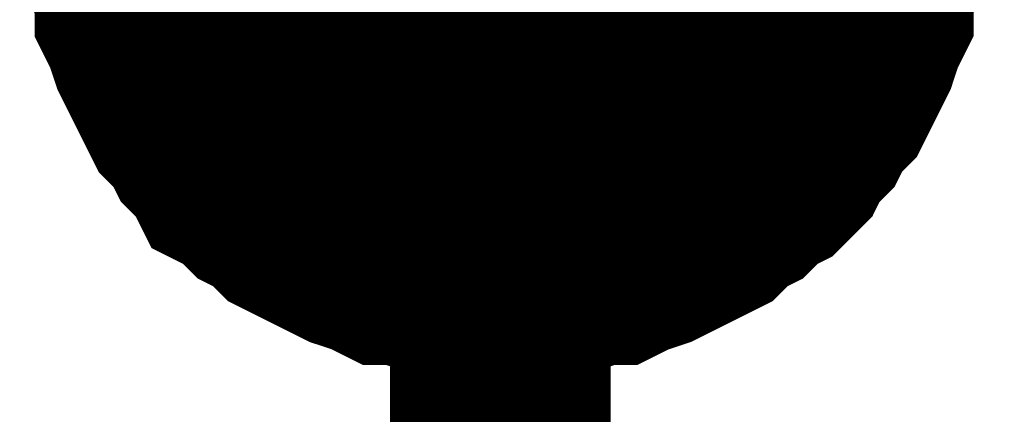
# Model space of a CAD drawing. Header units: inches. Extents: x 0 to 17, y 0 to 11.
# Tile 101 of 256: x 12.0741 to 12.1268, y 8.5721 to 8.5932. Entities that reach past the tile are written whole.
import ezdxf

# ---------------------------------------------------------------- set-up
doc = ezdxf.new("R2010")
doc.units = ezdxf.units.IN
doc.header["$MEASUREMENT"] = 0
doc.layers.add('Sheet', color=255, linetype='Continuous')

msp = doc.modelspace()

# ---------------------------------------------------------------- linework, layer by layer
at = {"layer": 'Sheet'}
msp.add_lwpolyline([(12.09, 8.6, 0.02, 0.02, 1), (12.11, 8.6, 0.02, 0.02, 1)], format="xyseb", close=True, dxfattribs=at)
for points in [[(12.099813, 8.579873, 0.0118, 0.0118, 0), (12.098624, 8.579873, 0.0118, 0.0118, 0), (12.097831, 8.579873, 0.0118, 0.0118, 0), (12.096642, 8.58027, 0.0118, 0.0118, 0), (12.095849, 8.58027, 0.0118, 0.0118, 0), (12.09466, 8.580666, 0.0118, 0.0118, 0), (12.093867, 8.580666, 0.0118, 0.0118, 0), (12.093074, 8.581063, 0.0118, 0.0118, 0), (12.091884, 8.581459, 0.0118, 0.0118, 0), (12.091091, 8.581856, 0.0118, 0.0118, 0), (12.090299, 8.582252, 0.0118, 0.0118, 0), (12.089506, 8.582649, 0.0118, 0.0118, 0), (12.088713, 8.583045, 0.0118, 0.0118, 0), (12.08792, 8.583838, 0.0118, 0.0118, 0), (12.087127, 8.584234, 0.0118, 0.0118, 0), (12.086334, 8.585027, 0.0118, 0.0118, 0), (12.085541, 8.585424, 0.0118, 0.0118, 0), (12.085145, 8.586217, 0.0118, 0.0118, 0), (12.084352, 8.58701, 0.0118, 0.0118, 0), (12.083955, 8.587803, 0.0118, 0.0118, 0), (12.083162, 8.588596, 0.0118, 0.0118, 0), (12.082766, 8.589389, 0.0118, 0.0118, 0), (12.082369, 8.590182, 0.0118, 0.0118, 0), (12.081973, 8.590975, 0.0118, 0.0118, 0), (12.081576, 8.591768, 0.0118, 0.0118, 0), (12.08118, 8.592957, 0.0118, 0.0118, 0), (12.080784, 8.59375, 0.0118, 0.0118, 0), (12.080784, 8.594543, 0.0118, 0.0118, 0), (12.080387, 8.595732, 0.0118, 0.0118, 0), (12.080387, 8.596525, 0.0118, 0.0118, 0), (12.079991, 8.597715, 0.0118, 0.0118, 0), (12.079991, 8.598508, 0.0118, 0.0118, 0), (12.079991, 8.599697, 0.0118, 0.0118, 0)], [(12.099813, 8.579873, 0.0118, 0.0118, 0), (12.098624, 8.579873, 0.0118, 0.0118, 0), (12.097831, 8.579873, 0.0118, 0.0118, 0), (12.096642, 8.58027, 0.0118, 0.0118, 0), (12.095849, 8.58027, 0.0118, 0.0118, 0), (12.09466, 8.580666, 0.0118, 0.0118, 0), (12.093867, 8.580666, 0.0118, 0.0118, 0), (12.093074, 8.581063, 0.0118, 0.0118, 0), (12.091884, 8.581459, 0.0118, 0.0118, 0), (12.091091, 8.581856, 0.0118, 0.0118, 0), (12.090299, 8.582252, 0.0118, 0.0118, 0), (12.089506, 8.582649, 0.0118, 0.0118, 0), (12.088713, 8.583045, 0.0118, 0.0118, 0), (12.08792, 8.583838, 0.0118, 0.0118, 0), (12.087127, 8.584234, 0.0118, 0.0118, 0), (12.086334, 8.585027, 0.0118, 0.0118, 0), (12.085541, 8.585424, 0.0118, 0.0118, 0), (12.085145, 8.586217, 0.0118, 0.0118, 0), (12.084352, 8.58701, 0.0118, 0.0118, 0), (12.083955, 8.587803, 0.0118, 0.0118, 0), (12.083162, 8.588596, 0.0118, 0.0118, 0), (12.082766, 8.589389, 0.0118, 0.0118, 0), (12.082369, 8.590182, 0.0118, 0.0118, 0), (12.081973, 8.590975, 0.0118, 0.0118, 0), (12.081576, 8.591768, 0.0118, 0.0118, 0), (12.08118, 8.592957, 0.0118, 0.0118, 0), (12.080784, 8.59375, 0.0118, 0.0118, 0), (12.080784, 8.594543, 0.0118, 0.0118, 0), (12.080387, 8.595732, 0.0118, 0.0118, 0), (12.080387, 8.596525, 0.0118, 0.0118, 0), (12.079991, 8.597715, 0.0118, 0.0118, 0), (12.079991, 8.598508, 0.0118, 0.0118, 0), (12.079991, 8.599697, 0.0118, 0.0118, 0)], [(12.099813, 8.579873, 0.0118, 0.0118, 0), (12.098624, 8.579873, 0.0118, 0.0118, 0), (12.097831, 8.579873, 0.0118, 0.0118, 0), (12.096642, 8.58027, 0.0118, 0.0118, 0), (12.095849, 8.58027, 0.0118, 0.0118, 0), (12.09466, 8.580666, 0.0118, 0.0118, 0), (12.093867, 8.580666, 0.0118, 0.0118, 0), (12.093074, 8.581063, 0.0118, 0.0118, 0), (12.091884, 8.581459, 0.0118, 0.0118, 0), (12.091091, 8.581856, 0.0118, 0.0118, 0), (12.090299, 8.582252, 0.0118, 0.0118, 0), (12.089506, 8.582649, 0.0118, 0.0118, 0), (12.088713, 8.583045, 0.0118, 0.0118, 0), (12.08792, 8.583838, 0.0118, 0.0118, 0), (12.087127, 8.584234, 0.0118, 0.0118, 0), (12.086334, 8.585027, 0.0118, 0.0118, 0), (12.085541, 8.585424, 0.0118, 0.0118, 0), (12.085145, 8.586217, 0.0118, 0.0118, 0), (12.084352, 8.58701, 0.0118, 0.0118, 0), (12.083955, 8.587803, 0.0118, 0.0118, 0), (12.083162, 8.588596, 0.0118, 0.0118, 0), (12.082766, 8.589389, 0.0118, 0.0118, 0), (12.082369, 8.590182, 0.0118, 0.0118, 0), (12.081973, 8.590975, 0.0118, 0.0118, 0), (12.081576, 8.591768, 0.0118, 0.0118, 0), (12.08118, 8.592957, 0.0118, 0.0118, 0), (12.080784, 8.59375, 0.0118, 0.0118, 0), (12.080784, 8.594543, 0.0118, 0.0118, 0), (12.080387, 8.595732, 0.0118, 0.0118, 0), (12.080387, 8.596525, 0.0118, 0.0118, 0), (12.079991, 8.597715, 0.0118, 0.0118, 0), (12.079991, 8.598508, 0.0118, 0.0118, 0), (12.079991, 8.599697, 0.0118, 0.0118, 0)], [(12.099813, 8.579873, 0.0118, 0.0118, 0), (12.098624, 8.579873, 0.0118, 0.0118, 0), (12.097831, 8.579873, 0.0118, 0.0118, 0), (12.096642, 8.58027, 0.0118, 0.0118, 0), (12.095849, 8.58027, 0.0118, 0.0118, 0), (12.09466, 8.580666, 0.0118, 0.0118, 0), (12.093867, 8.580666, 0.0118, 0.0118, 0), (12.093074, 8.581063, 0.0118, 0.0118, 0), (12.091884, 8.581459, 0.0118, 0.0118, 0), (12.091091, 8.581856, 0.0118, 0.0118, 0), (12.090299, 8.582252, 0.0118, 0.0118, 0), (12.089506, 8.582649, 0.0118, 0.0118, 0), (12.088713, 8.583045, 0.0118, 0.0118, 0), (12.08792, 8.583838, 0.0118, 0.0118, 0), (12.087127, 8.584234, 0.0118, 0.0118, 0), (12.086334, 8.585027, 0.0118, 0.0118, 0), (12.085541, 8.585424, 0.0118, 0.0118, 0), (12.085145, 8.586217, 0.0118, 0.0118, 0), (12.084352, 8.58701, 0.0118, 0.0118, 0), (12.083955, 8.587803, 0.0118, 0.0118, 0), (12.083162, 8.588596, 0.0118, 0.0118, 0), (12.082766, 8.589389, 0.0118, 0.0118, 0), (12.082369, 8.590182, 0.0118, 0.0118, 0), (12.081973, 8.590975, 0.0118, 0.0118, 0), (12.081576, 8.591768, 0.0118, 0.0118, 0), (12.08118, 8.592957, 0.0118, 0.0118, 0), (12.080784, 8.59375, 0.0118, 0.0118, 0), (12.080784, 8.594543, 0.0118, 0.0118, 0), (12.080387, 8.595732, 0.0118, 0.0118, 0), (12.080387, 8.596525, 0.0118, 0.0118, 0), (12.079991, 8.597715, 0.0118, 0.0118, 0), (12.079991, 8.598508, 0.0118, 0.0118, 0), (12.079991, 8.599697, 0.0118, 0.0118, 0)], [(12.799953, 8.599697, 0.0118, 0.0118, 0), (12.099813, 8.599697, 0.0118, 0.0118, 0), (12.099813, 8.499784, 0.0118, 0.0118, 0), (12.799953, 8.499784, 0.0118, 0.0118, 0)], [(12.120033, 8.599697, 0.0118, 0.0118, 0), (12.120033, 8.598508, 0.0118, 0.0118, 0), (12.120033, 8.597715, 0.0118, 0.0118, 0), (12.119636, 8.596525, 0.0118, 0.0118, 0), (12.119636, 8.595732, 0.0118, 0.0118, 0), (12.11924, 8.594543, 0.0118, 0.0118, 0), (12.11924, 8.59375, 0.0118, 0.0118, 0), (12.118843, 8.592957, 0.0118, 0.0118, 0), (12.118447, 8.591768, 0.0118, 0.0118, 0), (12.11805, 8.590975, 0.0118, 0.0118, 0), (12.117654, 8.590182, 0.0118, 0.0118, 0), (12.117257, 8.589389, 0.0118, 0.0118, 0), (12.116465, 8.588596, 0.0118, 0.0118, 0), (12.116068, 8.587803, 0.0118, 0.0118, 0), (12.115275, 8.58701, 0.0118, 0.0118, 0), (12.114879, 8.586217, 0.0118, 0.0118, 0), (12.114086, 8.585424, 0.0118, 0.0118, 0), (12.113293, 8.585027, 0.0118, 0.0118, 0), (12.1125, 8.584234, 0.0118, 0.0118, 0), (12.111707, 8.583838, 0.0118, 0.0118, 0), (12.110914, 8.583045, 0.0118, 0.0118, 0), (12.110121, 8.582649, 0.0118, 0.0118, 0), (12.109328, 8.582252, 0.0118, 0.0118, 0), (12.108535, 8.581856, 0.0118, 0.0118, 0), (12.107743, 8.581459, 0.0118, 0.0118, 0), (12.106553, 8.581063, 0.0118, 0.0118, 0), (12.10576, 8.580666, 0.0118, 0.0118, 0), (12.104967, 8.580666, 0.0118, 0.0118, 0), (12.103778, 8.58027, 0.0118, 0.0118, 0), (12.102985, 8.58027, 0.0118, 0.0118, 0), (12.101796, 8.579873, 0.0118, 0.0118, 0), (12.101003, 8.579873, 0.0118, 0.0118, 0), (12.099813, 8.579873, 0.0118, 0.0118, 0)], [(12.120033, 8.599697, 0.0118, 0.0118, 0), (12.120033, 8.598508, 0.0118, 0.0118, 0), (12.120033, 8.597715, 0.0118, 0.0118, 0), (12.119636, 8.596525, 0.0118, 0.0118, 0), (12.119636, 8.595732, 0.0118, 0.0118, 0), (12.11924, 8.594543, 0.0118, 0.0118, 0), (12.11924, 8.59375, 0.0118, 0.0118, 0), (12.118843, 8.592957, 0.0118, 0.0118, 0), (12.118447, 8.591768, 0.0118, 0.0118, 0), (12.11805, 8.590975, 0.0118, 0.0118, 0), (12.117654, 8.590182, 0.0118, 0.0118, 0), (12.117257, 8.589389, 0.0118, 0.0118, 0), (12.116465, 8.588596, 0.0118, 0.0118, 0), (12.116068, 8.587803, 0.0118, 0.0118, 0), (12.115275, 8.58701, 0.0118, 0.0118, 0), (12.114879, 8.586217, 0.0118, 0.0118, 0), (12.114086, 8.585424, 0.0118, 0.0118, 0), (12.113293, 8.585027, 0.0118, 0.0118, 0), (12.1125, 8.584234, 0.0118, 0.0118, 0), (12.111707, 8.583838, 0.0118, 0.0118, 0), (12.110914, 8.583045, 0.0118, 0.0118, 0), (12.110121, 8.582649, 0.0118, 0.0118, 0), (12.109328, 8.582252, 0.0118, 0.0118, 0), (12.108535, 8.581856, 0.0118, 0.0118, 0), (12.107743, 8.581459, 0.0118, 0.0118, 0), (12.106553, 8.581063, 0.0118, 0.0118, 0), (12.10576, 8.580666, 0.0118, 0.0118, 0), (12.104967, 8.580666, 0.0118, 0.0118, 0), (12.103778, 8.58027, 0.0118, 0.0118, 0), (12.102985, 8.58027, 0.0118, 0.0118, 0), (12.101796, 8.579873, 0.0118, 0.0118, 0), (12.101003, 8.579873, 0.0118, 0.0118, 0), (12.099813, 8.579873, 0.0118, 0.0118, 0)], [(12.120033, 8.599697, 0.0118, 0.0118, 0), (12.120033, 8.598508, 0.0118, 0.0118, 0), (12.120033, 8.597715, 0.0118, 0.0118, 0), (12.119636, 8.596525, 0.0118, 0.0118, 0), (12.119636, 8.595732, 0.0118, 0.0118, 0), (12.11924, 8.594543, 0.0118, 0.0118, 0), (12.11924, 8.59375, 0.0118, 0.0118, 0), (12.118843, 8.592957, 0.0118, 0.0118, 0), (12.118447, 8.591768, 0.0118, 0.0118, 0), (12.11805, 8.590975, 0.0118, 0.0118, 0), (12.117654, 8.590182, 0.0118, 0.0118, 0), (12.117257, 8.589389, 0.0118, 0.0118, 0), (12.116465, 8.588596, 0.0118, 0.0118, 0), (12.116068, 8.587803, 0.0118, 0.0118, 0), (12.115275, 8.58701, 0.0118, 0.0118, 0), (12.114879, 8.586217, 0.0118, 0.0118, 0), (12.114086, 8.585424, 0.0118, 0.0118, 0), (12.113293, 8.585027, 0.0118, 0.0118, 0), (12.1125, 8.584234, 0.0118, 0.0118, 0), (12.111707, 8.583838, 0.0118, 0.0118, 0), (12.110914, 8.583045, 0.0118, 0.0118, 0), (12.110121, 8.582649, 0.0118, 0.0118, 0), (12.109328, 8.582252, 0.0118, 0.0118, 0), (12.108535, 8.581856, 0.0118, 0.0118, 0), (12.107743, 8.581459, 0.0118, 0.0118, 0), (12.106553, 8.581063, 0.0118, 0.0118, 0), (12.10576, 8.580666, 0.0118, 0.0118, 0), (12.104967, 8.580666, 0.0118, 0.0118, 0), (12.103778, 8.58027, 0.0118, 0.0118, 0), (12.102985, 8.58027, 0.0118, 0.0118, 0), (12.101796, 8.579873, 0.0118, 0.0118, 0), (12.101003, 8.579873, 0.0118, 0.0118, 0), (12.099813, 8.579873, 0.0118, 0.0118, 0)], [(12.120033, 8.599697, 0.0118, 0.0118, 0), (12.120033, 8.598508, 0.0118, 0.0118, 0), (12.120033, 8.597715, 0.0118, 0.0118, 0), (12.119636, 8.596525, 0.0118, 0.0118, 0), (12.119636, 8.595732, 0.0118, 0.0118, 0), (12.11924, 8.594543, 0.0118, 0.0118, 0), (12.11924, 8.59375, 0.0118, 0.0118, 0), (12.118843, 8.592957, 0.0118, 0.0118, 0), (12.118447, 8.591768, 0.0118, 0.0118, 0), (12.11805, 8.590975, 0.0118, 0.0118, 0), (12.117654, 8.590182, 0.0118, 0.0118, 0), (12.117257, 8.589389, 0.0118, 0.0118, 0), (12.116465, 8.588596, 0.0118, 0.0118, 0), (12.116068, 8.587803, 0.0118, 0.0118, 0), (12.115275, 8.58701, 0.0118, 0.0118, 0), (12.114879, 8.586217, 0.0118, 0.0118, 0), (12.114086, 8.585424, 0.0118, 0.0118, 0), (12.113293, 8.585027, 0.0118, 0.0118, 0), (12.1125, 8.584234, 0.0118, 0.0118, 0), (12.111707, 8.583838, 0.0118, 0.0118, 0), (12.110914, 8.583045, 0.0118, 0.0118, 0), (12.110121, 8.582649, 0.0118, 0.0118, 0), (12.109328, 8.582252, 0.0118, 0.0118, 0), (12.108535, 8.581856, 0.0118, 0.0118, 0), (12.107743, 8.581459, 0.0118, 0.0118, 0), (12.106553, 8.581063, 0.0118, 0.0118, 0), (12.10576, 8.580666, 0.0118, 0.0118, 0), (12.104967, 8.580666, 0.0118, 0.0118, 0), (12.103778, 8.58027, 0.0118, 0.0118, 0), (12.102985, 8.58027, 0.0118, 0.0118, 0), (12.101796, 8.579873, 0.0118, 0.0118, 0), (12.101003, 8.579873, 0.0118, 0.0118, 0), (12.099813, 8.579873, 0.0118, 0.0118, 0)], [(12.099813, 8.579873, 0.0039, 0.0039, 0), (12.098624, 8.579873, 0.0039, 0.0039, 0), (12.097831, 8.579873, 0.0039, 0.0039, 0), (12.096642, 8.58027, 0.0039, 0.0039, 0), (12.095849, 8.58027, 0.0039, 0.0039, 0), (12.09466, 8.580666, 0.0039, 0.0039, 0), (12.093867, 8.580666, 0.0039, 0.0039, 0), (12.093074, 8.581063, 0.0039, 0.0039, 0), (12.091884, 8.581459, 0.0039, 0.0039, 0), (12.091091, 8.581856, 0.0039, 0.0039, 0), (12.090299, 8.582252, 0.0039, 0.0039, 0), (12.089506, 8.582649, 0.0039, 0.0039, 0), (12.088713, 8.583045, 0.0039, 0.0039, 0), (12.08792, 8.583838, 0.0039, 0.0039, 0), (12.087127, 8.584234, 0.0039, 0.0039, 0), (12.086334, 8.585027, 0.0039, 0.0039, 0), (12.085541, 8.585424, 0.0039, 0.0039, 0), (12.085145, 8.586217, 0.0039, 0.0039, 0), (12.084352, 8.58701, 0.0039, 0.0039, 0), (12.083955, 8.587803, 0.0039, 0.0039, 0), (12.083162, 8.588596, 0.0039, 0.0039, 0), (12.082766, 8.589389, 0.0039, 0.0039, 0), (12.082369, 8.590182, 0.0039, 0.0039, 0), (12.081973, 8.590975, 0.0039, 0.0039, 0), (12.081576, 8.591768, 0.0039, 0.0039, 0), (12.08118, 8.592957, 0.0039, 0.0039, 0), (12.080784, 8.59375, 0.0039, 0.0039, 0), (12.080784, 8.594543, 0.0039, 0.0039, 0), (12.080387, 8.595732, 0.0039, 0.0039, 0)], [(12.099813, 8.579873, 0.0039, 0.0039, 0), (12.098624, 8.579873, 0.0039, 0.0039, 0), (12.097831, 8.579873, 0.0039, 0.0039, 0), (12.096642, 8.58027, 0.0039, 0.0039, 0), (12.095849, 8.58027, 0.0039, 0.0039, 0), (12.09466, 8.580666, 0.0039, 0.0039, 0), (12.093867, 8.580666, 0.0039, 0.0039, 0), (12.093074, 8.581063, 0.0039, 0.0039, 0), (12.091884, 8.581459, 0.0039, 0.0039, 0), (12.091091, 8.581856, 0.0039, 0.0039, 0), (12.090299, 8.582252, 0.0039, 0.0039, 0), (12.089506, 8.582649, 0.0039, 0.0039, 0), (12.088713, 8.583045, 0.0039, 0.0039, 0), (12.08792, 8.583838, 0.0039, 0.0039, 0), (12.087127, 8.584234, 0.0039, 0.0039, 0), (12.086334, 8.585027, 0.0039, 0.0039, 0), (12.085541, 8.585424, 0.0039, 0.0039, 0), (12.085145, 8.586217, 0.0039, 0.0039, 0), (12.084352, 8.58701, 0.0039, 0.0039, 0), (12.083955, 8.587803, 0.0039, 0.0039, 0), (12.083162, 8.588596, 0.0039, 0.0039, 0), (12.082766, 8.589389, 0.0039, 0.0039, 0), (12.082369, 8.590182, 0.0039, 0.0039, 0), (12.081973, 8.590975, 0.0039, 0.0039, 0), (12.081576, 8.591768, 0.0039, 0.0039, 0), (12.08118, 8.592957, 0.0039, 0.0039, 0), (12.080784, 8.59375, 0.0039, 0.0039, 0), (12.080784, 8.594543, 0.0039, 0.0039, 0), (12.080387, 8.595732, 0.0039, 0.0039, 0)], [(12.099813, 8.579873, 0.0039, 0.0039, 0), (12.098624, 8.579873, 0.0039, 0.0039, 0), (12.097831, 8.579873, 0.0039, 0.0039, 0), (12.096642, 8.58027, 0.0039, 0.0039, 0), (12.095849, 8.58027, 0.0039, 0.0039, 0), (12.09466, 8.580666, 0.0039, 0.0039, 0), (12.093867, 8.580666, 0.0039, 0.0039, 0), (12.093074, 8.581063, 0.0039, 0.0039, 0), (12.091884, 8.581459, 0.0039, 0.0039, 0), (12.091091, 8.581856, 0.0039, 0.0039, 0), (12.090299, 8.582252, 0.0039, 0.0039, 0), (12.089506, 8.582649, 0.0039, 0.0039, 0), (12.088713, 8.583045, 0.0039, 0.0039, 0), (12.08792, 8.583838, 0.0039, 0.0039, 0), (12.087127, 8.584234, 0.0039, 0.0039, 0), (12.086334, 8.585027, 0.0039, 0.0039, 0), (12.085541, 8.585424, 0.0039, 0.0039, 0), (12.085145, 8.586217, 0.0039, 0.0039, 0), (12.084352, 8.58701, 0.0039, 0.0039, 0), (12.083955, 8.587803, 0.0039, 0.0039, 0), (12.083162, 8.588596, 0.0039, 0.0039, 0), (12.082766, 8.589389, 0.0039, 0.0039, 0), (12.082369, 8.590182, 0.0039, 0.0039, 0), (12.081973, 8.590975, 0.0039, 0.0039, 0), (12.081576, 8.591768, 0.0039, 0.0039, 0), (12.08118, 8.592957, 0.0039, 0.0039, 0), (12.080784, 8.59375, 0.0039, 0.0039, 0), (12.080784, 8.594543, 0.0039, 0.0039, 0), (12.080387, 8.595732, 0.0039, 0.0039, 0)], [(12.099813, 8.579873, 0.0039, 0.0039, 0), (12.098624, 8.579873, 0.0039, 0.0039, 0), (12.097831, 8.579873, 0.0039, 0.0039, 0), (12.096642, 8.58027, 0.0039, 0.0039, 0), (12.095849, 8.58027, 0.0039, 0.0039, 0), (12.09466, 8.580666, 0.0039, 0.0039, 0), (12.093867, 8.580666, 0.0039, 0.0039, 0), (12.093074, 8.581063, 0.0039, 0.0039, 0), (12.091884, 8.581459, 0.0039, 0.0039, 0), (12.091091, 8.581856, 0.0039, 0.0039, 0), (12.090299, 8.582252, 0.0039, 0.0039, 0), (12.089506, 8.582649, 0.0039, 0.0039, 0), (12.088713, 8.583045, 0.0039, 0.0039, 0), (12.08792, 8.583838, 0.0039, 0.0039, 0), (12.087127, 8.584234, 0.0039, 0.0039, 0), (12.086334, 8.585027, 0.0039, 0.0039, 0), (12.085541, 8.585424, 0.0039, 0.0039, 0), (12.085145, 8.586217, 0.0039, 0.0039, 0), (12.084352, 8.58701, 0.0039, 0.0039, 0), (12.083955, 8.587803, 0.0039, 0.0039, 0), (12.083162, 8.588596, 0.0039, 0.0039, 0), (12.082766, 8.589389, 0.0039, 0.0039, 0), (12.082369, 8.590182, 0.0039, 0.0039, 0), (12.081973, 8.590975, 0.0039, 0.0039, 0), (12.081576, 8.591768, 0.0039, 0.0039, 0), (12.08118, 8.592957, 0.0039, 0.0039, 0), (12.080784, 8.59375, 0.0039, 0.0039, 0), (12.080784, 8.594543, 0.0039, 0.0039, 0), (12.080387, 8.595732, 0.0039, 0.0039, 0)], [(12.119636, 8.595732, 0.0039, 0.0039, 0), (12.11924, 8.594543, 0.0039, 0.0039, 0), (12.11924, 8.59375, 0.0039, 0.0039, 0), (12.118843, 8.592957, 0.0039, 0.0039, 0), (12.118447, 8.591768, 0.0039, 0.0039, 0), (12.11805, 8.590975, 0.0039, 0.0039, 0), (12.117654, 8.590182, 0.0039, 0.0039, 0), (12.117257, 8.589389, 0.0039, 0.0039, 0), (12.116465, 8.588596, 0.0039, 0.0039, 0), (12.116068, 8.587803, 0.0039, 0.0039, 0), (12.115275, 8.58701, 0.0039, 0.0039, 0), (12.114879, 8.586217, 0.0039, 0.0039, 0), (12.114086, 8.585424, 0.0039, 0.0039, 0), (12.113293, 8.585027, 0.0039, 0.0039, 0), (12.1125, 8.584234, 0.0039, 0.0039, 0), (12.111707, 8.583838, 0.0039, 0.0039, 0), (12.110914, 8.583045, 0.0039, 0.0039, 0), (12.110121, 8.582649, 0.0039, 0.0039, 0), (12.109328, 8.582252, 0.0039, 0.0039, 0), (12.108535, 8.581856, 0.0039, 0.0039, 0), (12.107743, 8.581459, 0.0039, 0.0039, 0), (12.106553, 8.581063, 0.0039, 0.0039, 0), (12.10576, 8.580666, 0.0039, 0.0039, 0), (12.104967, 8.580666, 0.0039, 0.0039, 0), (12.103778, 8.58027, 0.0039, 0.0039, 0), (12.102985, 8.58027, 0.0039, 0.0039, 0), (12.101796, 8.579873, 0.0039, 0.0039, 0), (12.101003, 8.579873, 0.0039, 0.0039, 0), (12.099813, 8.579873, 0.0039, 0.0039, 0)], [(12.119636, 8.595732, 0.0039, 0.0039, 0), (12.11924, 8.594543, 0.0039, 0.0039, 0), (12.11924, 8.59375, 0.0039, 0.0039, 0), (12.118843, 8.592957, 0.0039, 0.0039, 0), (12.118447, 8.591768, 0.0039, 0.0039, 0), (12.11805, 8.590975, 0.0039, 0.0039, 0), (12.117654, 8.590182, 0.0039, 0.0039, 0), (12.117257, 8.589389, 0.0039, 0.0039, 0), (12.116465, 8.588596, 0.0039, 0.0039, 0), (12.116068, 8.587803, 0.0039, 0.0039, 0), (12.115275, 8.58701, 0.0039, 0.0039, 0), (12.114879, 8.586217, 0.0039, 0.0039, 0), (12.114086, 8.585424, 0.0039, 0.0039, 0), (12.113293, 8.585027, 0.0039, 0.0039, 0), (12.1125, 8.584234, 0.0039, 0.0039, 0), (12.111707, 8.583838, 0.0039, 0.0039, 0), (12.110914, 8.583045, 0.0039, 0.0039, 0), (12.110121, 8.582649, 0.0039, 0.0039, 0), (12.109328, 8.582252, 0.0039, 0.0039, 0), (12.108535, 8.581856, 0.0039, 0.0039, 0), (12.107743, 8.581459, 0.0039, 0.0039, 0), (12.106553, 8.581063, 0.0039, 0.0039, 0), (12.10576, 8.580666, 0.0039, 0.0039, 0), (12.104967, 8.580666, 0.0039, 0.0039, 0), (12.103778, 8.58027, 0.0039, 0.0039, 0), (12.102985, 8.58027, 0.0039, 0.0039, 0), (12.101796, 8.579873, 0.0039, 0.0039, 0), (12.101003, 8.579873, 0.0039, 0.0039, 0), (12.099813, 8.579873, 0.0039, 0.0039, 0)], [(12.119636, 8.595732, 0.0039, 0.0039, 0), (12.11924, 8.594543, 0.0039, 0.0039, 0), (12.11924, 8.59375, 0.0039, 0.0039, 0), (12.118843, 8.592957, 0.0039, 0.0039, 0), (12.118447, 8.591768, 0.0039, 0.0039, 0), (12.11805, 8.590975, 0.0039, 0.0039, 0), (12.117654, 8.590182, 0.0039, 0.0039, 0), (12.117257, 8.589389, 0.0039, 0.0039, 0), (12.116465, 8.588596, 0.0039, 0.0039, 0), (12.116068, 8.587803, 0.0039, 0.0039, 0), (12.115275, 8.58701, 0.0039, 0.0039, 0), (12.114879, 8.586217, 0.0039, 0.0039, 0), (12.114086, 8.585424, 0.0039, 0.0039, 0), (12.113293, 8.585027, 0.0039, 0.0039, 0), (12.1125, 8.584234, 0.0039, 0.0039, 0), (12.111707, 8.583838, 0.0039, 0.0039, 0), (12.110914, 8.583045, 0.0039, 0.0039, 0), (12.110121, 8.582649, 0.0039, 0.0039, 0), (12.109328, 8.582252, 0.0039, 0.0039, 0), (12.108535, 8.581856, 0.0039, 0.0039, 0), (12.107743, 8.581459, 0.0039, 0.0039, 0), (12.106553, 8.581063, 0.0039, 0.0039, 0), (12.10576, 8.580666, 0.0039, 0.0039, 0), (12.104967, 8.580666, 0.0039, 0.0039, 0), (12.103778, 8.58027, 0.0039, 0.0039, 0), (12.102985, 8.58027, 0.0039, 0.0039, 0), (12.101796, 8.579873, 0.0039, 0.0039, 0), (12.101003, 8.579873, 0.0039, 0.0039, 0), (12.099813, 8.579873, 0.0039, 0.0039, 0)], [(12.119636, 8.595732, 0.0039, 0.0039, 0), (12.11924, 8.594543, 0.0039, 0.0039, 0), (12.11924, 8.59375, 0.0039, 0.0039, 0), (12.118843, 8.592957, 0.0039, 0.0039, 0), (12.118447, 8.591768, 0.0039, 0.0039, 0), (12.11805, 8.590975, 0.0039, 0.0039, 0), (12.117654, 8.590182, 0.0039, 0.0039, 0), (12.117257, 8.589389, 0.0039, 0.0039, 0), (12.116465, 8.588596, 0.0039, 0.0039, 0), (12.116068, 8.587803, 0.0039, 0.0039, 0), (12.115275, 8.58701, 0.0039, 0.0039, 0), (12.114879, 8.586217, 0.0039, 0.0039, 0), (12.114086, 8.585424, 0.0039, 0.0039, 0), (12.113293, 8.585027, 0.0039, 0.0039, 0), (12.1125, 8.584234, 0.0039, 0.0039, 0), (12.111707, 8.583838, 0.0039, 0.0039, 0), (12.110914, 8.583045, 0.0039, 0.0039, 0), (12.110121, 8.582649, 0.0039, 0.0039, 0), (12.109328, 8.582252, 0.0039, 0.0039, 0), (12.108535, 8.581856, 0.0039, 0.0039, 0), (12.107743, 8.581459, 0.0039, 0.0039, 0), (12.106553, 8.581063, 0.0039, 0.0039, 0), (12.10576, 8.580666, 0.0039, 0.0039, 0), (12.104967, 8.580666, 0.0039, 0.0039, 0), (12.103778, 8.58027, 0.0039, 0.0039, 0), (12.102985, 8.58027, 0.0039, 0.0039, 0), (12.101796, 8.579873, 0.0039, 0.0039, 0), (12.101003, 8.579873, 0.0039, 0.0039, 0), (12.099813, 8.579873, 0.0039, 0.0039, 0)]]:
    msp.add_lwpolyline(points, format="xyseb", dxfattribs=at)

doc.saveas('drawing.dxf')
